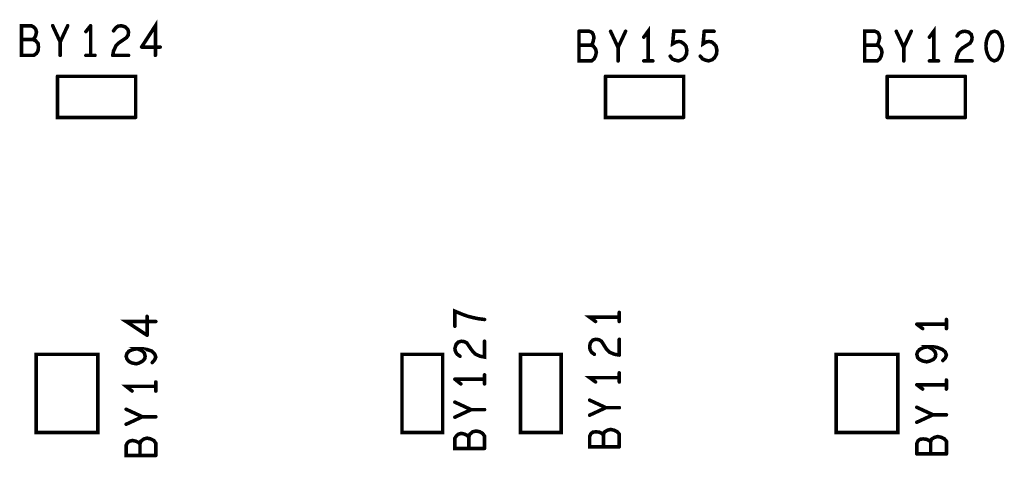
# Model space of a CAD drawing. Extents: x 17.4 to 50.4, y 21.5 to 42.5.
# Tile 17 of 33: x 30.2 to 32.7, y 33.7 to 34.8. Entities that reach past the tile are written whole.
import ezdxf

# ---------------------------------------------------------------- set-up
doc = ezdxf.new("R2010")
doc.units = 0
doc.layers.add('1', color=2, linetype='CONTINUOUS')

msp = doc.modelspace()

# ---------------------------------------------------------------- linework, layer by layer
at = {"layer": '1', "const_width": 0.009}
for points in [[(30.2, 34.76), (30.202, 34.753), (30.2, 34.744), (30.197, 34.738), (30.193, 34.734), (30.2, 34.731), (30.206, 34.724), (30.207, 34.715), (30.206, 34.706), (30.202, 34.699), (30.195, 34.694), (30.164, 34.694), (30.164, 34.769), (30.189, 34.769), (30.196, 34.765), (30.2, 34.76)], [(30.262, 34.728), (30.243, 34.769)], [(30.281, 34.769), (30.262, 34.728), (30.262, 34.694)], [(30.339, 34.769), (30.327, 34.754)], [(30.339, 34.769), (30.339, 34.694)], [(30.397, 34.705), (30.403, 34.718), (30.411, 34.726), (30.43, 34.739), (30.434, 34.745), (30.435, 34.753), (30.433, 34.76), (30.427, 34.766), (30.417, 34.769), (30.409, 34.768), (30.403, 34.764)], [(30.397, 34.756), (30.403, 34.764)], [(30.468, 34.715), (30.503, 34.769), (30.503, 34.694)], [(31.75, 34.68), (31.75, 34.755), (31.739, 34.74)], [(32.473, 34.68), (32.473, 34.755), (32.462, 34.74)], [(31.575, 34.755), (31.601, 34.755), (31.608, 34.752), (31.611, 34.747)], [(31.575, 34.755), (31.575, 34.68), (31.607, 34.68)], [(31.611, 34.747), (31.613, 34.739), (31.611, 34.73), (31.609, 34.724), (31.605, 34.72), (31.611, 34.718), (31.617, 34.71), (31.619, 34.702), (31.617, 34.693), (31.613, 34.685), (31.607, 34.68)], [(31.674, 34.714), (31.655, 34.755)], [(31.693, 34.755), (31.674, 34.714), (31.674, 34.68)], [(31.806, 34.692), (31.811, 34.685), (31.818, 34.682), (31.827, 34.68), (31.835, 34.683), (31.842, 34.688), (31.847, 34.697), (31.848, 34.707), (31.846, 34.717), (31.841, 34.723), (31.834, 34.728), (31.828, 34.729), (31.821, 34.728), (31.812, 34.723), (31.815, 34.755), (31.841, 34.755)], [(31.892, 34.755), (31.889, 34.723), (31.897, 34.728)], [(31.892, 34.755), (31.917, 34.755)], [(32.334, 34.747), (32.336, 34.739), (32.334, 34.73), (32.332, 34.724), (32.328, 34.72), (32.334, 34.718), (32.34, 34.71), (32.342, 34.702), (32.34, 34.693), (32.336, 34.685), (32.33, 34.68), (32.298, 34.68), (32.298, 34.755), (32.324, 34.755), (32.331, 34.752), (32.334, 34.747)], [(32.397, 34.714), (32.378, 34.755)], [(32.416, 34.755), (32.397, 34.714), (32.397, 34.68)], [(32.57, 34.739), (32.569, 34.732), (32.565, 34.725), (32.546, 34.713), (32.537, 34.704), (32.532, 34.692), (32.53, 34.68), (32.57, 34.68)], [(32.532, 34.743), (32.537, 34.75), (32.544, 34.754), (32.552, 34.755), (32.561, 34.753), (32.568, 34.747), (32.57, 34.739)], [(32.626, 34.755), (32.634, 34.753), (32.639, 34.747), (32.643, 34.739), (32.646, 34.729), (32.647, 34.718), (32.646, 34.707), (32.643, 34.697), (32.639, 34.689), (32.634, 34.683), (32.626, 34.68), (32.619, 34.683), (32.613, 34.689), (32.609, 34.697), (32.606, 34.707), (32.605, 34.718), (32.606, 34.729), (32.609, 34.739), (32.613, 34.747), (32.619, 34.753), (32.626, 34.755)], [(30.193, 34.734), (30.164, 34.734)], [(30.515, 34.715), (30.468, 34.715)], [(31.605, 34.72), (31.575, 34.72)], [(31.917, 34.723), (31.911, 34.728), (31.904, 34.729), (31.897, 34.728)], [(31.917, 34.723), (31.922, 34.717), (31.924, 34.707), (31.923, 34.697), (31.918, 34.688), (31.912, 34.683), (31.903, 34.68)], [(32.328, 34.72), (32.298, 34.72)], [(30.327, 34.694), (30.35, 34.694)], [(30.397, 34.705), (30.395, 34.694)], [(30.395, 34.694), (30.435, 34.694)], [(31.882, 34.692), (31.888, 34.685), (31.895, 34.682), (31.903, 34.68)], [(31.762, 34.68), (31.739, 34.68)], [(32.485, 34.68), (32.462, 34.68)], [(30.453, 34.537), (30.453, 34.641), (30.255, 34.641)], [(30.255, 34.641), (30.255, 34.537), (30.453, 34.537)], [(31.84, 34.537), (31.84, 34.641), (31.642, 34.641)], [(31.642, 34.641), (31.642, 34.537), (31.84, 34.537)], [(32.553, 34.641), (32.355, 34.641)], [(32.355, 34.641), (32.355, 34.537)], [(32.553, 34.641), (32.553, 34.537)], [(32.355, 34.537), (32.553, 34.537)], [(31.261, 34.009), (31.261, 34.047), (31.28, 34.039), (31.294, 34.034)], [(31.677, 34.021), (31.677, 34.044)], [(30.504, 34.021), (30.429, 34.021), (30.482, 33.986)], [(30.482, 33.986), (30.482, 34.034)], [(31.336, 34.026), (31.32, 34.028), (31.306, 34.031), (31.294, 34.034)], [(31.617, 34.021), (31.602, 34.032), (31.677, 34.032)], [(32.505, 34.014), (32.43, 34.014)], [(32.445, 34.003), (32.43, 34.014)], [(32.505, 34.026), (32.505, 34.003)], [(31.274, 33.933), (31.266, 33.939), (31.262, 33.946), (31.261, 33.953), (31.264, 33.963), (31.27, 33.969), (31.277, 33.971), (31.285, 33.97), (31.291, 33.967), (31.304, 33.948)], [(31.336, 33.971), (31.336, 33.931), (31.325, 33.933), (31.312, 33.939), (31.304, 33.948)], [(31.665, 33.938), (31.653, 33.943), (31.644, 33.952), (31.632, 33.971), (31.625, 33.975), (31.618, 33.976), (31.61, 33.974), (31.604, 33.967), (31.602, 33.958), (31.603, 33.95), (31.607, 33.943), (31.614, 33.938)], [(31.677, 33.936), (31.677, 33.976)], [(30.357, 33.938), (30.201, 33.938), (30.201, 33.74), (30.357, 33.74), (30.357, 33.938)], [(30.495, 33.917), (30.501, 33.924), (30.504, 33.931), (30.501, 33.939), (30.494, 33.946), (30.482, 33.95), (30.471, 33.952), (30.457, 33.952), (30.469, 33.947), (30.475, 33.941), (30.477, 33.933), (30.476, 33.927), (30.471, 33.921), (30.462, 33.916), (30.454, 33.914), (30.444, 33.916), (30.436, 33.92), (30.431, 33.926), (30.429, 33.933), (30.431, 33.94), (30.436, 33.946), (30.446, 33.95), (30.457, 33.952)], [(31.23, 33.938), (31.23, 33.74), (31.127, 33.74), (31.127, 33.938), (31.23, 33.938)], [(31.427, 33.74), (31.427, 33.938), (31.53, 33.938), (31.53, 33.74), (31.427, 33.74)], [(31.665, 33.938), (31.677, 33.936)], [(32.382, 33.74), (32.226, 33.74), (32.226, 33.938), (32.382, 33.938), (32.382, 33.74)], [(32.445, 33.921), (32.437, 33.925), (32.432, 33.93), (32.43, 33.938), (32.432, 33.944), (32.437, 33.95), (32.447, 33.955), (32.458, 33.957)], [(32.445, 33.921), (32.455, 33.919), (32.463, 33.921), (32.472, 33.925), (32.477, 33.931), (32.478, 33.938), (32.476, 33.945), (32.47, 33.951), (32.458, 33.957), (32.472, 33.957), (32.483, 33.955), (32.495, 33.95)], [(32.495, 33.95), (32.502, 33.944), (32.505, 33.936), (32.502, 33.928)], [(32.502, 33.928), (32.496, 33.922)], [(31.677, 33.868), (31.677, 33.891)], [(30.504, 33.845), (30.504, 33.868)], [(31.336, 33.875), (31.261, 33.875)], [(31.276, 33.863), (31.261, 33.875)], [(31.336, 33.886), (31.336, 33.863)], [(31.617, 33.868), (31.602, 33.879), (31.677, 33.879)], [(32.505, 33.873), (32.505, 33.85)], [(30.444, 33.845), (30.429, 33.857), (30.504, 33.857)], [(32.505, 33.861), (32.43, 33.861)], [(32.445, 33.85), (32.43, 33.861)], [(31.302, 33.798), (31.261, 33.817)], [(31.602, 33.822), (31.643, 33.803)], [(30.429, 33.799), (30.47, 33.78)], [(31.302, 33.798), (31.261, 33.779)], [(31.302, 33.798), (31.336, 33.798)], [(31.677, 33.803), (31.643, 33.803), (31.602, 33.784)], [(32.43, 33.766), (32.471, 33.785), (32.43, 33.804)], [(30.504, 33.78), (30.47, 33.78), (30.429, 33.761)], [(32.471, 33.785), (32.505, 33.785)], [(31.292, 33.733), (31.286, 33.736), (31.277, 33.738), (31.27, 33.736), (31.265, 33.732), (31.261, 33.726), (31.261, 33.7), (31.336, 33.7)], [(31.299, 33.736), (31.306, 33.742), (31.315, 33.744), (31.324, 33.742), (31.331, 33.738), (31.336, 33.731), (31.336, 33.7)], [(31.637, 33.734), (31.633, 33.738), (31.627, 33.741), (31.618, 33.742), (31.61, 33.741), (31.605, 33.737), (31.602, 33.73), (31.602, 33.704), (31.677, 33.704)], [(31.677, 33.704), (31.677, 33.736), (31.672, 33.742), (31.664, 33.746), (31.655, 33.748), (31.647, 33.746), (31.639, 33.741), (31.637, 33.734), (31.637, 33.704)], [(30.464, 33.711), (30.46, 33.715), (30.454, 33.718), (30.445, 33.72), (30.437, 33.718), (30.432, 33.714), (30.429, 33.708), (30.429, 33.682), (30.504, 33.682)], [(30.504, 33.682), (30.504, 33.713), (30.499, 33.72), (30.491, 33.724), (30.482, 33.726), (30.474, 33.724), (30.466, 33.718), (30.464, 33.711), (30.464, 33.682)], [(31.292, 33.733), (31.296, 33.729)], [(31.296, 33.7), (31.296, 33.729), (31.299, 33.736)], [(32.465, 33.716), (32.461, 33.72), (32.455, 33.723), (32.446, 33.724), (32.438, 33.723), (32.433, 33.719), (32.43, 33.712), (32.43, 33.686)], [(32.465, 33.686), (32.465, 33.716), (32.467, 33.723), (32.475, 33.728), (32.483, 33.73), (32.492, 33.728)], [(32.492, 33.728), (32.5, 33.724), (32.505, 33.718), (32.505, 33.686)], [(32.43, 33.686), (32.505, 33.686)]]:
    msp.add_lwpolyline(points, dxfattribs=at)
at = {"layer": '1', "const_width": 0.0045}
for points in [[(30.20225, 34.76, 1), (30.19775, 34.76, 1)], [(30.20225, 34.76, 1), (30.19775, 34.76, 1)], [(30.24525, 34.769, 1), (30.24075, 34.769, 1)], [(30.28325, 34.769, 1), (30.27875, 34.769, 1)], [(30.34125, 34.769, 1), (30.33675, 34.769, 1)], [(30.34125, 34.769, 1), (30.33675, 34.769, 1)], [(30.40525, 34.764, 1), (30.40075, 34.764, 1)], [(30.40525, 34.764, 1), (30.40075, 34.764, 1)], [(30.32925, 34.754, 1), (30.32475, 34.754, 1)], [(30.39925, 34.756, 1), (30.39475, 34.756, 1)], [(31.57725, 34.755, 1), (31.57275, 34.755, 1)], [(31.57725, 34.755, 1), (31.57275, 34.755, 1)], [(31.61325, 34.747, 1), (31.60875, 34.747, 1)], [(31.61325, 34.747, 1), (31.60875, 34.747, 1)], [(31.65725, 34.755, 1), (31.65275, 34.755, 1)], [(31.69525, 34.755, 1), (31.69075, 34.755, 1)], [(31.74125, 34.74, 1), (31.73675, 34.74, 1)], [(31.84325, 34.755, 1), (31.83875, 34.755, 1)], [(31.89425, 34.755, 1), (31.88975, 34.755, 1)], [(31.89425, 34.755, 1), (31.88975, 34.755, 1)], [(31.91925, 34.755, 1), (31.91475, 34.755, 1)], [(32.33625, 34.747, 1), (32.33175, 34.747, 1)], [(32.33625, 34.747, 1), (32.33175, 34.747, 1)], [(32.38025, 34.755, 1), (32.37575, 34.755, 1)], [(32.41825, 34.755, 1), (32.41375, 34.755, 1)], [(32.46425, 34.74, 1), (32.45975, 34.74, 1)], [(32.53425, 34.743, 1), (32.52975, 34.743, 1)], [(32.57225, 34.739, 1), (32.56775, 34.739, 1)], [(32.57225, 34.739, 1), (32.56775, 34.739, 1)], [(32.62825, 34.755, 1), (32.62375, 34.755, 1)], [(32.62825, 34.755, 1), (32.62375, 34.755, 1)], [(30.16625, 34.734, 1), (30.16175, 34.734, 1)], [(30.19525, 34.734, 1), (30.19075, 34.734, 1)], [(30.26425, 34.728, 1), (30.25975, 34.728, 1)], [(30.47025, 34.715, 1), (30.46575, 34.715, 1)], [(30.47025, 34.715, 1), (30.46575, 34.715, 1)], [(30.51725, 34.715, 1), (30.51275, 34.715, 1)], [(31.57725, 34.72, 1), (31.57275, 34.72, 1)], [(31.60725, 34.72, 1), (31.60275, 34.72, 1)], [(31.67625, 34.714, 1), (31.67175, 34.714, 1)], [(31.89925, 34.728, 1), (31.89475, 34.728, 1)], [(31.89925, 34.728, 1), (31.89475, 34.728, 1)], [(31.91925, 34.723, 1), (31.91475, 34.723, 1)], [(31.91925, 34.723, 1), (31.91475, 34.723, 1)], [(32.30025, 34.72, 1), (32.29575, 34.72, 1)], [(32.33025, 34.72, 1), (32.32575, 34.72, 1)], [(32.39925, 34.714, 1), (32.39475, 34.714, 1)], [(30.26425, 34.694, 1), (30.25975, 34.694, 1)], [(30.32925, 34.694, 1), (30.32475, 34.694, 1)], [(30.34125, 34.694, 1), (30.33675, 34.694, 1)], [(30.35225, 34.694, 1), (30.34775, 34.694, 1)], [(30.39725, 34.694, 1), (30.39275, 34.694, 1)], [(30.39725, 34.694, 1), (30.39275, 34.694, 1)], [(30.39925, 34.705, 1), (30.39475, 34.705, 1)], [(30.39925, 34.705, 1), (30.39475, 34.705, 1)], [(30.43725, 34.694, 1), (30.43275, 34.694, 1)], [(30.50525, 34.694, 1), (30.50075, 34.694, 1)], [(31.80825, 34.692, 1), (31.80375, 34.692, 1)], [(31.88425, 34.692, 1), (31.87975, 34.692, 1)], [(31.60925, 34.68, 1), (31.60475, 34.68, 1)], [(31.60925, 34.68, 1), (31.60475, 34.68, 1)], [(31.67625, 34.68, 1), (31.67175, 34.68, 1)], [(31.74125, 34.68, 1), (31.73675, 34.68, 1)], [(31.75225, 34.68, 1), (31.74775, 34.68, 1)], [(31.76425, 34.68, 1), (31.75975, 34.68, 1)], [(31.90525, 34.68, 1), (31.90075, 34.68, 1)], [(31.90525, 34.68, 1), (31.90075, 34.68, 1)], [(32.39925, 34.68, 1), (32.39475, 34.68, 1)], [(32.46425, 34.68, 1), (32.45975, 34.68, 1)], [(32.47525, 34.68, 1), (32.47075, 34.68, 1)], [(32.48725, 34.68, 1), (32.48275, 34.68, 1)], [(32.57225, 34.68, 1), (32.56775, 34.68, 1)], [(30.25725, 34.641, 1), (30.25275, 34.641, 1)], [(30.25725, 34.641, 1), (30.25275, 34.641, 1)], [(31.64425, 34.641, 1), (31.63975, 34.641, 1)], [(31.64425, 34.641, 1), (31.63975, 34.641, 1)], [(32.35725, 34.641, 1), (32.35275, 34.641, 1)], [(32.35725, 34.641, 1), (32.35275, 34.641, 1)], [(32.55525, 34.641, 1), (32.55075, 34.641, 1)], [(32.55525, 34.641, 1), (32.55075, 34.641, 1)], [(30.45525, 34.537, 1), (30.45075, 34.537, 1)], [(30.45525, 34.537, 1), (30.45075, 34.537, 1)], [(31.84225, 34.537, 1), (31.83775, 34.537, 1)], [(31.84225, 34.537, 1), (31.83775, 34.537, 1)], [(32.35725, 34.537, 1), (32.35275, 34.537, 1)], [(32.35725, 34.537, 1), (32.35275, 34.537, 1)], [(32.55525, 34.537, 1), (32.55075, 34.537, 1)], [(32.55525, 34.537, 1), (32.55075, 34.537, 1)], [(31.67925, 34.044, 1), (31.67475, 34.044, 1)], [(30.48425, 34.034, 1), (30.47975, 34.034, 1)], [(30.50625, 34.021, 1), (30.50175, 34.021, 1)], [(31.29625, 34.034, 1), (31.29175, 34.034, 1)], [(31.29625, 34.034, 1), (31.29175, 34.034, 1)], [(31.33825, 34.026, 1), (31.33375, 34.026, 1)], [(31.61925, 34.021, 1), (31.61475, 34.021, 1)], [(31.67925, 34.032, 1), (31.67475, 34.032, 1)], [(31.67925, 34.021, 1), (31.67475, 34.021, 1)], [(32.43225, 34.014, 1), (32.42775, 34.014, 1)], [(32.43225, 34.014, 1), (32.42775, 34.014, 1)], [(32.50725, 34.026, 1), (32.50275, 34.026, 1)], [(32.50725, 34.014, 1), (32.50275, 34.014, 1)], [(31.26325, 34.009, 1), (31.25875, 34.009, 1)], [(32.44725, 34.003, 1), (32.44275, 34.003, 1)], [(32.50725, 34.003, 1), (32.50275, 34.003, 1)], [(30.48425, 33.986, 1), (30.47975, 33.986, 1)], [(30.48425, 33.986, 1), (30.47975, 33.986, 1)], [(31.33825, 33.971, 1), (31.33375, 33.971, 1)], [(31.67925, 33.976, 1), (31.67475, 33.976, 1)], [(30.35925, 33.938, 1), (30.35475, 33.938, 1)], [(30.35925, 33.938, 1), (30.35475, 33.938, 1)], [(30.45925, 33.952, 1), (30.45475, 33.952, 1)], [(31.23225, 33.938, 1), (31.22775, 33.938, 1)], [(31.23225, 33.938, 1), (31.22775, 33.938, 1)], [(31.30625, 33.948, 1), (31.30175, 33.948, 1)], [(31.30625, 33.948, 1), (31.30175, 33.948, 1)], [(31.61625, 33.938, 1), (31.61175, 33.938, 1)], [(31.66725, 33.938, 1), (31.66275, 33.938, 1)], [(31.66725, 33.938, 1), (31.66275, 33.938, 1)], [(32.46025, 33.957, 1), (32.45575, 33.957, 1)], [(32.49725, 33.95, 1), (32.49275, 33.95, 1)], [(32.49725, 33.95, 1), (32.49275, 33.95, 1)], [(30.49725, 33.917, 1), (30.49275, 33.917, 1)], [(31.27625, 33.933, 1), (31.27175, 33.933, 1)], [(31.67925, 33.936, 1), (31.67475, 33.936, 1)], [(31.67925, 33.936, 1), (31.67475, 33.936, 1)], [(32.44725, 33.921, 1), (32.44275, 33.921, 1)], [(32.44725, 33.921, 1), (32.44275, 33.921, 1)], [(32.49825, 33.922, 1), (32.49375, 33.922, 1)], [(32.50425, 33.928, 1), (32.49975, 33.928, 1)], [(32.50425, 33.928, 1), (32.49975, 33.928, 1)], [(31.67925, 33.891, 1), (31.67475, 33.891, 1)], [(30.50625, 33.868, 1), (30.50175, 33.868, 1)], [(31.26325, 33.875, 1), (31.25875, 33.875, 1)], [(31.26325, 33.875, 1), (31.25875, 33.875, 1)], [(31.27825, 33.863, 1), (31.27375, 33.863, 1)], [(31.33825, 33.886, 1), (31.33375, 33.886, 1)], [(31.33825, 33.875, 1), (31.33375, 33.875, 1)], [(31.33825, 33.863, 1), (31.33375, 33.863, 1)], [(31.61925, 33.868, 1), (31.61475, 33.868, 1)], [(31.67925, 33.879, 1), (31.67475, 33.879, 1)], [(31.67925, 33.868, 1), (31.67475, 33.868, 1)], [(32.50725, 33.873, 1), (32.50275, 33.873, 1)], [(30.44625, 33.845, 1), (30.44175, 33.845, 1)], [(30.50625, 33.857, 1), (30.50175, 33.857, 1)], [(30.50625, 33.845, 1), (30.50175, 33.845, 1)], [(32.43225, 33.861, 1), (32.42775, 33.861, 1)], [(32.43225, 33.861, 1), (32.42775, 33.861, 1)], [(32.44725, 33.85, 1), (32.44275, 33.85, 1)], [(32.50725, 33.861, 1), (32.50275, 33.861, 1)], [(32.50725, 33.85, 1), (32.50275, 33.85, 1)], [(31.26325, 33.817, 1), (31.25875, 33.817, 1)], [(31.60425, 33.822, 1), (31.59975, 33.822, 1)], [(30.43125, 33.799, 1), (30.42675, 33.799, 1)], [(31.30425, 33.798, 1), (31.29975, 33.798, 1)], [(31.30425, 33.798, 1), (31.29975, 33.798, 1)], [(31.30425, 33.798, 1), (31.29975, 33.798, 1)], [(31.33825, 33.798, 1), (31.33375, 33.798, 1)], [(31.64525, 33.803, 1), (31.64075, 33.803, 1)], [(31.67925, 33.803, 1), (31.67475, 33.803, 1)], [(32.43225, 33.804, 1), (32.42775, 33.804, 1)], [(30.47225, 33.78, 1), (30.46775, 33.78, 1)], [(30.50625, 33.78, 1), (30.50175, 33.78, 1)], [(31.26325, 33.779, 1), (31.25875, 33.779, 1)], [(31.60425, 33.784, 1), (31.59975, 33.784, 1)], [(32.43225, 33.766, 1), (32.42775, 33.766, 1)], [(32.47325, 33.785, 1), (32.46875, 33.785, 1)], [(32.50725, 33.785, 1), (32.50275, 33.785, 1)], [(30.43125, 33.761, 1), (30.42675, 33.761, 1)], [(31.42925, 33.74, 1), (31.42475, 33.74, 1)], [(31.42925, 33.74, 1), (31.42475, 33.74, 1)], [(32.38425, 33.74, 1), (32.37975, 33.74, 1)], [(32.38425, 33.74, 1), (32.37975, 33.74, 1)], [(31.29425, 33.733, 1), (31.28975, 33.733, 1)], [(31.29425, 33.733, 1), (31.28975, 33.733, 1)], [(31.29825, 33.729, 1), (31.29375, 33.729, 1)], [(31.30125, 33.736, 1), (31.29675, 33.736, 1)], [(31.30125, 33.736, 1), (31.29675, 33.736, 1)], [(31.63925, 33.734, 1), (31.63475, 33.734, 1)], [(32.46725, 33.716, 1), (32.46275, 33.716, 1)], [(32.49425, 33.728, 1), (32.48975, 33.728, 1)], [(32.49425, 33.728, 1), (32.48975, 33.728, 1)], [(30.46625, 33.711, 1), (30.46175, 33.711, 1)], [(31.29825, 33.7, 1), (31.29375, 33.7, 1)], [(31.33825, 33.7, 1), (31.33375, 33.7, 1)], [(31.33825, 33.7, 1), (31.33375, 33.7, 1)], [(31.63925, 33.704, 1), (31.63475, 33.704, 1)], [(31.67925, 33.704, 1), (31.67475, 33.704, 1)], [(31.67925, 33.704, 1), (31.67475, 33.704, 1)], [(30.46625, 33.682, 1), (30.46175, 33.682, 1)], [(30.50625, 33.682, 1), (30.50175, 33.682, 1)], [(30.50625, 33.682, 1), (30.50175, 33.682, 1)], [(32.43225, 33.686, 1), (32.42775, 33.686, 1)], [(32.43225, 33.686, 1), (32.42775, 33.686, 1)], [(32.46725, 33.686, 1), (32.46275, 33.686, 1)], [(32.50725, 33.686, 1), (32.50275, 33.686, 1)], [(32.50725, 33.686, 1), (32.50275, 33.686, 1)]]:
    msp.add_lwpolyline(points, format="xyb", close=True, dxfattribs=at)

doc.saveas('drawing.dxf')
